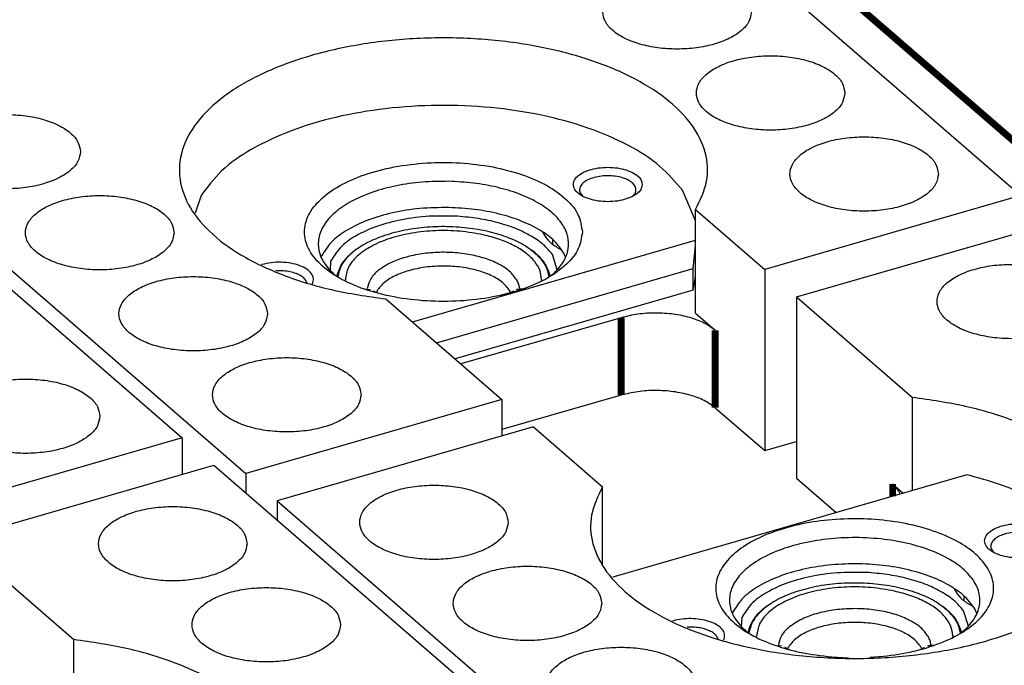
# Model space of a CAD drawing. Header units: inches. Extents: x -28 to 813, y -36 to 558.
# Tile 11 of 93: x 222 to 257, y 310 to 334. Entities that reach past the tile are written whole.
import ezdxf

# ---------------------------------------------------------------- set-up
doc = ezdxf.new("R2010")
doc.units = ezdxf.units.IN

# ---------------------------------------------------------------- blocks, each defined once
blk = doc.blocks.new('N2605-44106__19', base_point=(171.401, 302.036))
at = {"color": 7, "linetype": 'Continuous'}
for p, q in [((199.579, 342.964), (227.579, 318.715)), ((227.579, 318.715), (218.27, 316.027)), ((227.579, 318.715), (227.579, 317.387))]:
    blk.add_line(p, q, dxfattribs=at)
blk.add_open_spline([(224.585, 319.496), (224.565, 319.617), (224.52, 319.879), (224.211, 320.208), (223.778, 320.48), (223.218, 320.687), (222.575, 320.817), (221.885, 320.861), (221.196, 320.817), (220.552, 320.687), (219.994, 320.48), (219.556, 320.208), (219.262, 319.879), (219.15, 319.496), (219.262, 319.112), (219.556, 318.784), (219.994, 318.512), (220.552, 318.305), (221.196, 318.175), (221.885, 318.131), (222.575, 318.175), (223.218, 318.305), (223.778, 318.512), (224.211, 318.784), (224.52, 319.112), (224.565, 319.375), (224.585, 319.496)], degree=3, knots=[0, 0, 0, 0, 0.361315, 0.784122, 1.296258, 1.895189, 2.560197, 3.260521, 3.960845, 4.625852, 5.224784, 5.736919, 6.159727, 6.521042, 6.882357, 7.305164, 7.8173, 8.416231, 9.081239, 9.781563, 10.481886, 11.146894, 11.745825, 12.257961, 12.680769, 13.042084, 13.042084, 13.042084, 13.042084], dxfattribs=at)
blk = doc.blocks.new('N2605-64106_2__22', base_point=(171.401, 302.036))
blk.add_blockref('N2605-44106__19', (171.401, 302.036))
blk = doc.blocks.new('N2605-44106__25', base_point=(200.551, 276.791))
at = {"color": 7, "linetype": 'Continuous'}
for p, q in [((219.42, 315.031), (228.729, 317.719)), ((228.729, 317.719), (256.729, 293.47)), ((219.42, 315.031), (223.637, 311.379)), ((223.637, 307.993), (223.637, 311.379))]:
    blk.add_line(p, q, dxfattribs=at)
for points, knots in [([(229.935, 314.863), (229.915, 314.984), (229.87, 315.246), (229.561, 315.575), (229.128, 315.847), (228.568, 316.054), (227.925, 316.184), (227.235, 316.228), (226.546, 316.184), (225.902, 316.054), (225.344, 315.847), (224.906, 315.575), (224.612, 315.246), (224.5, 314.863), (224.612, 314.479), (224.906, 314.151), (225.344, 313.878), (225.902, 313.672), (226.546, 313.542), (227.235, 313.498), (227.925, 313.542), (228.568, 313.672), (229.128, 313.878), (229.561, 314.151), (229.87, 314.479), (229.915, 314.742), (229.935, 314.863)], [0, 0, 0, 0, 0.361315, 0.784122, 1.296258, 1.895189, 2.560197, 3.260521, 3.960845, 4.625852, 5.224784, 5.736919, 6.159727, 6.521042, 6.882357, 7.305164, 7.8173, 8.416231, 9.081239, 9.781563, 10.481886, 11.146894, 11.745825, 12.257961, 12.680769, 13.042084, 13.042084, 13.042084, 13.042084]), ([(233.335, 311.918), (233.315, 312.039), (233.27, 312.302), (232.961, 312.63), (232.528, 312.903), (231.968, 313.109), (231.325, 313.239), (230.635, 313.283), (229.946, 313.239), (229.302, 313.109), (228.744, 312.903), (228.306, 312.63), (228.012, 312.302), (227.9, 311.918), (228.012, 311.535), (228.306, 311.206), (228.744, 310.934), (229.302, 310.727), (229.946, 310.597), (230.635, 310.553), (231.325, 310.597), (231.968, 310.727), (232.528, 310.934), (232.961, 311.206), (233.27, 311.535), (233.315, 311.797), (233.335, 311.918)], [0, 0, 0, 0, 0.361315, 0.784122, 1.296258, 1.895189, 2.560197, 3.260521, 3.960845, 4.625852, 5.224784, 5.736919, 6.159727, 6.521042, 6.882357, 7.305164, 7.8173, 8.416231, 9.081239, 9.781563, 10.481886, 11.146894, 11.745825, 12.257961, 12.680769, 13.042084, 13.042084, 13.042084, 13.042084]), ([(212.379, 308.129), (212.212, 307.796), (211.885, 307.147), (211.959, 306.007), (212.509, 304.955), (213.478, 304.02), (214.804, 303.223), (216.433, 302.587), (218.294, 302.138), (220.305, 301.897), (222.372, 301.875), (224.401, 302.074), (226.299, 302.483), (227.98, 303.085), (229.37, 303.853), (230.411, 304.762), (231.053, 305.794), (231.214, 306.917), (230.854, 308.014), (230.048, 308.999), (228.864, 309.856), (227.352, 310.56), (225.578, 311.1), (224.299, 311.284), (223.637, 311.379)], [0, 0, 0, 0, 1.101153, 2.146265, 3.276588, 4.59339, 6.134789, 7.89074, 9.820504, 11.864503, 13.952631, 16.011009, 17.968283, 19.762231, 21.347634, 22.707244, 23.868164, 24.919255, 25.998678, 27.230556, 28.67831, 30.349337, 32.213818, 34.218788, 34.218788, 34.218788, 34.218788])]:
    blk.add_open_spline(points, degree=3, knots=knots, dxfattribs=at)
blk = doc.blocks.new('N2605-64106__28', base_point=(200.551, 276.791))
blk.add_blockref('N2605-44106__25', (200.551, 276.791))
blk = doc.blocks.new('N2605-61205_2', base_point=(160.35, 255.495))
for name, p in [('N2605-64106_2__22', (171.401, 302.036)), ('N2605-64106__28', (200.551, 276.791))]:
    blk.add_blockref(name, p)
blk = doc.blocks.new('N2605-23205_2_2__33', base_point=(228.05, 321.577))
at = {"color": 7, "linetype": 'Continuous'}
for p, q in [((243.964, 327.491), (243.998, 327.526)), ((246.236, 326.59), (245.763, 327.703)), ((228.267, 327.52), (228.05, 326.876)), ((242.112, 327.514), (242.137, 327.49)), ((235.945, 322.92), (246.236, 325.89)), ((241.05, 325.738), (241.05, 325.907)), ((241.517, 325.275), (241.457, 325.416)), ((246.159, 324.858), (246.236, 325.685)), ((232.645, 325.324), (232.632, 325.287)), ((230.474, 325.006), (230.445, 324.997)), ((231.012, 324.781), (230.98, 324.778)), ((236.82, 322.162), (246.159, 324.858)), ((240.972, 324.592), (241.107, 324.703)), ((246.159, 324.078), (246.159, 324.858)), ((232.11, 324.345), (232.104, 324.369)), ((232.302, 324.3), (232.312, 324.314)), ((233.134, 324.62), (233.155, 324.604)), ((246.159, 324.078), (246.236, 324.562)), ((246.159, 324.078), (237.495, 321.577))]:
    blk.add_line(p, q, dxfattribs=at)
for points, knots in [([(245.763, 327.703), (245.503, 328.007), (244.94, 328.667), (243.738, 329.403), (242.288, 330.022), (240.609, 330.472), (238.783, 330.744), (236.884, 330.822), (234.992, 330.705), (233.191, 330.396), (231.55, 329.912), (230.152, 329.263), (229.009, 328.501), (228.501, 327.829), (228.267, 327.52)], [0, 0, 0, 0, 1.194878, 2.587326, 4.173074, 5.921001, 7.783093, 9.701357, 11.613318, 13.456992, 15.175912, 16.724819, 18.07703, 19.235235, 19.235235, 19.235235, 19.235235]), ([(242.124, 326.19), (242.092, 326.398), (242.023, 326.846), (241.53, 327.424), (240.829, 327.915), (239.914, 328.307), (238.845, 328.58), (237.676, 328.721), (236.473, 328.721), (235.304, 328.58), (234.234, 328.307), (233.321, 327.915), (232.613, 327.424), (232.143, 326.846), (231.969, 326.19), (232.143, 325.534), (232.613, 324.956), (233.321, 324.465), (234.234, 324.073), (235.304, 323.8), (236.473, 323.659), (237.676, 323.659), (238.845, 323.8), (239.914, 324.073), (240.829, 324.465), (241.53, 324.956), (242.023, 325.534), (242.092, 325.982), (242.124, 326.19)], [0, 0, 0, 0, 0.621835, 1.33619, 2.190142, 3.186793, 4.301265, 5.492251, 6.709672, 7.900659, 9.01513, 10.011781, 10.865732, 11.580088, 12.201923, 12.823758, 13.538113, 14.392065, 15.388716, 16.503187, 17.694174, 18.911595, 20.102581, 21.217053, 22.213704, 23.067656, 23.782011, 24.403846, 24.403846, 24.403846, 24.403846]), ([(244.3, 327.915), (244.289, 327.976), (244.263, 328.111), (244.093, 328.273), (243.859, 328.403), (243.561, 328.494), (243.225, 328.542), (242.875, 328.542), (242.539, 328.494), (242.242, 328.403), (242.005, 328.273), (241.843, 328.111), (241.78, 327.915), (241.843, 327.719), (242.005, 327.557), (242.242, 327.428), (242.539, 327.336), (242.875, 327.288), (243.225, 327.288), (243.561, 327.336), (243.859, 327.428), (244.093, 327.557), (244.263, 327.719), (244.289, 327.854), (244.3, 327.915)], [0, 0, 0, 0, 0.183218, 0.402375, 0.671372, 0.985752, 1.330787, 1.686574, 2.031608, 2.345988, 2.614985, 2.834142, 3.01736, 3.200578, 3.419735, 3.688733, 4.003113, 4.348147, 4.703934, 5.048969, 5.363348, 5.632346, 5.851502, 6.034721, 6.034721, 6.034721, 6.034721]), ([(237.265, 328.03), (236.942, 328.027), (236.304, 328.021), (235.379, 327.885), (234.529, 327.663), (233.79, 327.356), (233.193, 326.977), (232.763, 326.537), (232.523, 326.044), (232.512, 325.522), (232.727, 325.019), (232.992, 324.759), (233.134, 324.62)], [0, 0, 0, 0, 0.968629, 1.910885, 2.796089, 3.598716, 4.302118, 4.903902, 5.423679, 5.90884, 6.422685, 7.015124, 7.015124, 7.015124, 7.015124]), ([(241.107, 324.703), (241.23, 324.837), (241.463, 325.089), (241.641, 325.564), (241.62, 326.051), (241.398, 326.514), (241.007, 326.932), (240.465, 327.297), (239.792, 327.601), (239.014, 327.831), (238.16, 327.986), (237.567, 328.015), (237.265, 328.03)], [0, 0, 0, 0, 0.543238, 1.021365, 1.478311, 1.967035, 2.527363, 3.177103, 3.91614, 4.732364, 5.605949, 6.512314, 6.512314, 6.512314, 6.512314]), ([(243.998, 327.526), (244.028, 327.57), (244.085, 327.656), (244.071, 327.821), (243.969, 327.963), (243.801, 328.079), (243.579, 328.167), (243.319, 328.222), (243.038, 328.239), (242.758, 328.218), (242.5, 328.16), (242.282, 328.07), (242.12, 327.951), (242.025, 327.807), (242.019, 327.642), (242.08, 327.558), (242.112, 327.514)], [0, 0, 0, 0, 0.15649, 0.300672, 0.464017, 0.664877, 0.904778, 1.174928, 1.461037, 1.746411, 2.01446, 2.251232, 2.4486, 2.609291, 2.753255, 2.912133, 2.912133, 2.912133, 2.912133]), ([(237.265, 327.077), (236.917, 327.073), (236.231, 327.065), (235.243, 326.907), (234.346, 326.651), (233.594, 326.295), (232.992, 325.873), (232.754, 325.496), (232.645, 325.324)], [0, 0, 0, 0, 1.043822, 2.054069, 2.99288, 3.830087, 4.549029, 5.155363, 5.155363, 5.155363, 5.155363]), ([(241.457, 325.416), (241.347, 325.571), (241.11, 325.905), (240.56, 326.288), (239.882, 326.617), (239.081, 326.863), (238.196, 327.03), (237.579, 327.062), (237.265, 327.077)], [0, 0, 0, 0, 0.564053, 1.222847, 1.97955, 2.822142, 3.728974, 4.67254, 4.67254, 4.67254, 4.67254]), ([(232.312, 324.314), (232.331, 324.375), (232.371, 324.498), (232.28, 324.697), (232.098, 324.854), (231.84, 324.979), (231.524, 325.062), (231.174, 325.097), (230.816, 325.086), (230.586, 325.032), (230.474, 325.006)], [0, 0, 0, 0, 0.184565, 0.376525, 0.610817, 0.897531, 1.22877, 1.586958, 1.94997, 2.294931, 2.294931, 2.294931, 2.294931]), ([(232.104, 324.369), (232.081, 324.411), (232.03, 324.502), (231.888, 324.604), (231.71, 324.688), (231.495, 324.748), (231.258, 324.783), (231.095, 324.782), (231.012, 324.781)], [0, 0, 0, 0, 0.141451, 0.310647, 0.509649, 0.734101, 0.975869, 1.224753, 1.224753, 1.224753, 1.224753])]:
    blk.add_open_spline(points, degree=3, knots=knots, dxfattribs=at)
blk = doc.blocks.new('N2605-44106__34', base_point=(231.036, 285.591))
at = {"color": 7, "linetype": 'Continuous'}
for p, q in [((249.904, 323.831), (259.213, 326.519)), ((249.904, 323.831), (249.904, 317.25)), ((249.904, 323.831), (254.121, 320.179)), ((254.121, 316.793), (254.121, 320.179)), ((240.345, 319.109), (231.036, 316.422)), ((240.345, 319.109), (242.863, 316.929)), ((249.904, 317.25), (251.354, 315.994)), ((242.863, 314.089), (242.863, 316.929)), ((253.404, 317.033), (253.791, 316.697)), ((253.684, 316.666), (253.68, 316.678)), ((231.036, 316.422), (231.036, 315.722)), ((231.036, 316.422), (259.036, 292.173)), ((255.641, 313.238), (255.668, 313.17)), ((248.823, 312.579), (248.773, 312.545)), ((255.232, 312.577), (255.201, 312.598)), ((256.208, 312.654), (256.317, 312.598)), ((247.922, 312.177), (247.902, 311.856)), ((256.158, 311.87), (255.986, 312.425)), ((248.14, 311.64), (248.139, 311.637)), ((255.907, 311.635), (255.898, 311.693))]:
    blk.add_line(p, q, dxfattribs=at)
at = {"color": 3, "linetype": 'Continuous', "const_width": 0.25}
blk.add_lwpolyline([(253.404, 316.586), (253.404, 317.033)], dxfattribs=at)
at = {"color": 7, "linetype": 'Continuous'}
for points, knots in [([(260.419, 323.663), (260.399, 323.784), (260.354, 324.046), (260.045, 324.375), (259.612, 324.647), (259.052, 324.854), (258.409, 324.984), (257.719, 325.028), (257.03, 324.984), (256.386, 324.854), (255.828, 324.647), (255.39, 324.375), (255.096, 324.046), (254.984, 323.663), (255.096, 323.279), (255.39, 322.951), (255.828, 322.678), (256.386, 322.472), (257.03, 322.342), (257.719, 322.298), (258.409, 322.342), (259.052, 322.472), (259.612, 322.678), (260.045, 322.951), (260.354, 323.279), (260.399, 323.542), (260.419, 323.663)], [0, 0, 0, 0, 0.361315, 0.784122, 1.296258, 1.895189, 2.560197, 3.260521, 3.960845, 4.625852, 5.224784, 5.736919, 6.159727, 6.521042, 6.882357, 7.305164, 7.8173, 8.416231, 9.081239, 9.781563, 10.481886, 11.146894, 11.745825, 12.257961, 12.680769, 13.042084, 13.042084, 13.042084, 13.042084]), ([(242.863, 316.929), (242.696, 316.596), (242.37, 315.947), (242.443, 314.807), (242.993, 313.755), (243.962, 312.82), (245.288, 312.023), (246.917, 311.387), (248.778, 310.938), (250.789, 310.697), (252.856, 310.675), (254.885, 310.874), (256.783, 311.283), (258.464, 311.885), (259.854, 312.653), (260.895, 313.562), (261.537, 314.594), (261.698, 315.717), (261.338, 316.814), (260.532, 317.799), (259.348, 318.656), (257.836, 319.36), (256.062, 319.9), (254.784, 320.084), (254.121, 320.179)], [0, 0, 0, 0, 1.101153, 2.146265, 3.276588, 4.59339, 6.134789, 7.89074, 9.820504, 11.864503, 13.952631, 16.011009, 17.968283, 19.762231, 21.347634, 22.707244, 23.868164, 24.919255, 25.998678, 27.230556, 28.67831, 30.349337, 32.213818, 34.218788, 34.218788, 34.218788, 34.218788]), ([(239.43, 315.64), (239.409, 315.761), (239.364, 316.024), (239.055, 316.353), (238.622, 316.625), (238.062, 316.832), (237.419, 316.961), (236.73, 317.005), (236.04, 316.961), (235.396, 316.832), (234.838, 316.625), (234.4, 316.353), (234.106, 316.024), (233.994, 315.64), (234.106, 315.257), (234.4, 314.928), (234.838, 314.656), (235.396, 314.449), (236.04, 314.32), (236.73, 314.275), (237.419, 314.32), (238.062, 314.449), (238.622, 314.656), (239.055, 314.928), (239.364, 315.257), (239.409, 315.52), (239.43, 315.64)], [0, 0, 0, 0, 0.361315, 0.784122, 1.296258, 1.895189, 2.560197, 3.260521, 3.960845, 4.625852, 5.224784, 5.736919, 6.159727, 6.521042, 6.882357, 7.305164, 7.8173, 8.416231, 9.081239, 9.781563, 10.481886, 11.146894, 11.745825, 12.257961, 12.680769, 13.042084, 13.042084, 13.042084, 13.042084]), ([(253.68, 316.678), (253.646, 316.741), (253.574, 316.875), (253.462, 316.978), (253.404, 317.033)], [0, 0, 0, 0, 0.2138008, 0.4525077, 0.4525077, 0.4525077, 0.4525077]), ([(242.83, 312.696), (242.809, 312.817), (242.764, 313.08), (242.455, 313.408), (242.022, 313.68), (241.462, 313.887), (240.819, 314.017), (240.13, 314.061), (239.44, 314.017), (238.796, 313.887), (238.238, 313.68), (237.8, 313.408), (237.506, 313.08), (237.394, 312.696), (237.506, 312.312), (237.8, 311.984), (238.238, 311.712), (238.796, 311.505), (239.44, 311.375), (240.13, 311.331), (240.819, 311.375), (241.462, 311.505), (242.022, 311.712), (242.455, 311.984), (242.764, 312.312), (242.809, 312.575), (242.83, 312.696)], [0, 0, 0, 0, 0.361315, 0.784122, 1.296258, 1.895189, 2.560197, 3.260521, 3.960845, 4.625852, 5.224784, 5.736919, 6.159727, 6.521042, 6.882357, 7.305164, 7.8173, 8.416231, 9.081239, 9.781563, 10.481886, 11.146894, 11.745825, 12.257961, 12.680769, 13.042084, 13.042084, 13.042084, 13.042084]), ([(252.541, 313.812), (252.196, 313.821), (251.515, 313.838), (250.526, 313.71), (249.621, 313.477), (248.863, 313.136), (248.257, 312.723), (248.027, 312.348), (247.922, 312.177)], [0, 0, 0, 0, 1.03226, 2.041228, 2.982872, 3.821232, 4.535532, 5.131072, 5.131072, 5.131072, 5.131072]), ([(255.986, 312.425), (255.883, 312.548), (255.661, 312.811), (255.199, 313.118), (254.644, 313.385), (253.999, 313.593), (253.289, 313.745), (252.794, 313.789), (252.541, 313.812)], [0, 0, 0, 0, 0.478415, 1.026662, 1.645031, 2.325654, 3.055214, 3.81685, 3.81685, 3.81685, 3.81685]), ([(255.668, 313.17), (255.731, 313.073), (255.871, 312.86), (256.089, 312.727), (256.208, 312.654)], [0, 0, 0, 0, 0.3433648, 0.7547548, 0.7547548, 0.7547548, 0.7547548]), ([(248.773, 312.545), (248.613, 312.412), (248.318, 312.167), (248.196, 311.805), (248.14, 311.64)], [0, 0, 0, 0, 0.60991, 1.1243, 1.1243, 1.1243, 1.1243]), ([(255.898, 311.693), (255.835, 311.855), (255.696, 312.21), (255.395, 312.448), (255.232, 312.577)], [0, 0, 0, 0, 0.514339, 1.125361, 1.125361, 1.125361, 1.125361]), ([(246.23, 309.752), (246.209, 309.872), (246.164, 310.135), (245.855, 310.464), (245.422, 310.736), (244.862, 310.943), (244.219, 311.072), (243.53, 311.116), (242.84, 311.072), (242.196, 310.943), (241.638, 310.736), (241.2, 310.464), (240.906, 310.135), (240.794, 309.752), (240.906, 309.368), (241.2, 309.039), (241.638, 308.767), (242.196, 308.56), (242.84, 308.431), (243.53, 308.387), (244.219, 308.431), (244.862, 308.56), (245.422, 308.767), (245.855, 309.039), (246.164, 309.368), (246.209, 309.631), (246.23, 309.752)], [0, 0, 0, 0, 0.361315, 0.784122, 1.296258, 1.895189, 2.560197, 3.260521, 3.960845, 4.625852, 5.224784, 5.736919, 6.159727, 6.521042, 6.882357, 7.305164, 7.8173, 8.416231, 9.081239, 9.781563, 10.481886, 11.146894, 11.745825, 12.257961, 12.680769, 13.042084, 13.042084, 13.042084, 13.042084])]:
    blk.add_open_spline(points, degree=3, knots=knots, dxfattribs=at)
blk = doc.blocks.new('N2605-21705__36', base_point=(248.18, 310.915))
at = {"color": 7, "linetype": 'Continuous'}
for p, q in [((248.463, 311.455), (248.46, 311.511)), ((255.589, 311.511), (255.586, 311.46))]:
    blk.add_line(p, q, dxfattribs=at)
at = {"color": 3, "linetype": 'Continuous', "const_width": 0.25}
for points in [[(249.252, 311.174), (249.25, 311.138)], [(249.586, 311.068), (249.572, 311.04)], [(254.476, 311.041), (254.463, 311.068)], [(254.799, 311.134), (254.796, 311.189)]]:
    blk.add_lwpolyline(points, dxfattribs=at)
at = {"color": 7, "linetype": 'Continuous'}
for points, knots in [([(255.455, 312.385), (255.306, 312.508), (254.985, 312.775), (254.375, 313.052), (253.668, 313.269), (252.882, 313.403), (252.058, 313.451), (251.232, 313.41), (250.442, 313.282), (249.726, 313.074), (249.112, 312.794), (248.635, 312.452), (248.29, 312.06), (248.215, 311.754), (248.18, 311.612)], [0, 0, 0, 0, 0.578022, 1.245917, 1.992084, 2.795462, 3.629382, 4.464497, 5.271356, 6.022977, 6.697723, 7.283059, 7.781102, 8.216184, 8.216184, 8.216184, 8.216184]), ([(253.474, 313.139), (253.193, 313.189), (252.622, 313.292), (251.748, 313.304), (250.893, 313.22), (250.105, 313.033), (249.426, 312.758), (248.905, 312.406), (248.537, 311.989), (248.484, 311.662), (248.46, 311.511)], [0, 0, 0, 0, 0.855777, 1.739255, 2.609864, 3.428462, 4.162121, 4.790114, 5.312925, 5.765101, 5.765101, 5.765101, 5.765101]), ([(255.589, 311.511), (255.575, 311.627), (255.546, 311.87), (255.329, 312.205), (255.006, 312.507), (254.576, 312.77), (254.057, 312.991), (253.674, 313.088), (253.474, 313.139)], [0, 0, 0, 0, 0.346291, 0.727002, 1.164432, 1.666799, 2.23172, 2.849709, 2.849709, 2.849709, 2.849709]), ([(255.869, 311.612), (255.837, 311.749), (255.769, 312.044), (255.564, 312.266), (255.455, 312.385)], [0, 0, 0, 0, 0.4169466, 0.8906041, 0.8906041, 0.8906041, 0.8906041])]:
    blk.add_open_spline(points, degree=3, knots=knots, dxfattribs=at)
at = {"color": 3, "linetype": 'Continuous'}
for points, knots in [([(254.705, 311.475), (254.629, 311.582), (254.464, 311.816), (254.066, 312.071), (253.576, 312.283), (252.999, 312.429), (252.371, 312.506), (251.724, 312.508), (251.093, 312.437), (250.512, 312.295), (250.01, 312.09), (249.619, 311.831), (249.336, 311.528), (249.278, 311.286), (249.252, 311.174)], [0, 0, 0, 0, 0.389117, 0.85243, 1.390575, 1.990394, 2.630547, 3.285267, 3.927317, 4.530733, 5.073757, 5.542503, 5.936397, 6.276022, 6.276022, 6.276022, 6.276022]), ([(254.463, 311.068), (254.385, 311.176), (254.212, 311.413), (253.79, 311.66), (253.272, 311.856), (252.669, 311.976), (252.024, 312.018), (251.38, 311.976), (250.777, 311.856), (250.259, 311.66), (249.837, 311.413), (249.664, 311.176), (249.586, 311.068)], [0, 0, 0, 0, 0.395402, 0.87434, 1.434451, 2.056355, 2.711287, 3.366221, 3.988128, 4.548242, 5.027186, 5.422593, 5.422593, 5.422593, 5.422593]), ([(254.796, 311.189), (254.788, 311.238), (254.772, 311.338), (254.727, 311.429), (254.705, 311.475)], [0, 0, 0, 0, 0.1475922, 0.3019529, 0.3019529, 0.3019529, 0.3019529])]:
    blk.add_open_spline(points, degree=3, knots=knots, dxfattribs=at)
blk = doc.blocks.new('N2605-64106__37', base_point=(231.036, 285.591))
for name, p in [('N2605-44106__34', (231.036, 285.591)), ('N2605-21705__36', (248.18, 310.915))]:
    blk.add_blockref(name, p)
blk = doc.blocks.new('N2605-23205__39', base_point=(243.237, 310.721))
at = {"color": 7, "linetype": 'Continuous'}
for p, q in [((256.106, 317.366), (243.237, 313.651)), ((257.034, 314.602), (257.085, 314.544)), ((261.067, 313.991), (261.023, 314.199)), ((256, 312.79), (256, 312.959)), ((247.595, 312.377), (247.582, 312.339)), ((256.467, 312.328), (256.407, 312.469)), ((245.505, 312.081), (245.396, 312.049)), ((246.036, 311.836), (245.93, 311.831)), ((247.061, 311.398), (247.037, 311.459)), ((248.084, 311.673), (248.105, 311.657)), ((255.922, 311.644), (256.057, 311.756)), ((247.251, 311.353), (247.281, 311.412)), ((251.182, 310.753), (251.795, 310.721)), ((252.586, 310.737), (253.074, 310.773))]:
    blk.add_line(p, q, dxfattribs=at)
for points, knots in [([(261.023, 314.199), (260.904, 314.427), (260.651, 314.908), (260.043, 315.529), (259.275, 316.104), (258.343, 316.609), (257.275, 317.046), (256.505, 317.257), (256.106, 317.366)], [0, 0, 0, 0, 0.768013, 1.623023, 2.578863, 3.637745, 4.793269, 6.032805, 6.032805, 6.032805, 6.032805]), ([(253.074, 310.773), (253.438, 310.824), (254.139, 310.922), (255.11, 311.218), (255.93, 311.608), (256.561, 312.085), (256.974, 312.635), (257.123, 313.247), (256.97, 313.859), (256.553, 314.408), (255.919, 314.884), (255.097, 315.274), (254.124, 315.563), (253.048, 315.737), (251.92, 315.789), (250.797, 315.714), (249.736, 315.518), (248.788, 315.209), (247.998, 314.802), (247.402, 314.313), (247.029, 313.75), (246.931, 313.132), (247.133, 312.528), (247.589, 311.991), (248.257, 311.529), (249.108, 311.157), (250.102, 310.88), (250.814, 310.797), (251.182, 310.753)], [0, 0, 0, 0, 1.100599, 2.121235, 3.030568, 3.811894, 4.472461, 5.055433, 5.639012, 6.301078, 7.084227, 7.995288, 9.017295, 10.11875, 11.25977, 12.396723, 13.486352, 14.489944, 15.378148, 16.137567, 16.780742, 17.35768, 17.949848, 18.630639, 19.43588, 20.367519, 21.405569, 22.516733, 22.516733, 22.516733, 22.516733]), ([(259.25, 314.968), (259.239, 315.029), (259.213, 315.164), (259.043, 315.326), (258.809, 315.455), (258.511, 315.547), (258.175, 315.595), (257.825, 315.595), (257.489, 315.547), (257.192, 315.455), (256.955, 315.326), (256.793, 315.164), (256.73, 314.968), (256.793, 314.772), (256.955, 314.61), (257.192, 314.481), (257.489, 314.389), (257.825, 314.341), (258.175, 314.341), (258.511, 314.389), (258.809, 314.481), (259.043, 314.61), (259.213, 314.772), (259.239, 314.907), (259.25, 314.968)], [0, 0, 0, 0, 0.183218, 0.402375, 0.671372, 0.985752, 1.330787, 1.686574, 2.031608, 2.345988, 2.614985, 2.834142, 3.01736, 3.200578, 3.419735, 3.688733, 4.003113, 4.348147, 4.703934, 5.048969, 5.363348, 5.632346, 5.851502, 6.034721, 6.034721, 6.034721, 6.034721]), ([(256.057, 311.756), (256.196, 311.909), (256.457, 312.197), (256.617, 312.759), (256.503, 313.321), (256.138, 313.829), (255.57, 314.267), (254.827, 314.627), (253.942, 314.895), (252.96, 315.056), (251.93, 315.104), (250.905, 315.035), (249.937, 314.854), (249.076, 314.568), (248.362, 314.193), (247.829, 313.742), (247.505, 313.222), (247.441, 312.655), (247.65, 312.102), (247.932, 311.823), (248.084, 311.673)], [0, 0, 0, 0, 0.615524, 1.152744, 1.682609, 2.280067, 2.988103, 3.814976, 4.745636, 5.750867, 6.793315, 7.831995, 8.826279, 9.739929, 10.545788, 11.232245, 11.813071, 12.33818, 12.885188, 13.519929, 13.519929, 13.519929, 13.519929]), ([(257.554, 315.234), (257.483, 315.215), (257.35, 315.177), (257.179, 315.088), (257.051, 314.98), (256.977, 314.855), (256.968, 314.717), (257.012, 314.641), (257.034, 314.602)], [0, 0, 0, 0, 0.2199192, 0.4131492, 0.5763667, 0.7133312, 0.8379444, 0.9709819, 0.9709819, 0.9709819, 0.9709819]), ([(258.917, 314.544), (258.956, 314.592), (259.03, 314.681), (259.027, 314.868), (258.911, 315.025), (258.72, 315.149), (258.466, 315.239), (258.171, 315.286), (257.859, 315.291), (257.654, 315.253), (257.554, 315.234)], [0, 0, 0, 0, 0.178952, 0.33745, 0.517145, 0.74265, 1.014454, 1.319029, 1.635994, 1.942754, 1.942754, 1.942754, 1.942754]), ([(256.407, 312.469), (256.291, 312.631), (256.037, 312.984), (255.446, 313.38), (254.717, 313.715), (253.858, 313.959), (252.915, 314.107), (251.93, 314.15), (250.95, 314.087), (250.02, 313.919), (249.182, 313.658), (248.481, 313.309), (247.921, 312.899), (247.697, 312.541), (247.595, 312.377)], [0, 0, 0, 0, 0.594416, 1.293854, 2.100457, 2.998672, 3.962016, 4.957635, 5.949819, 6.903154, 7.785707, 8.572677, 9.251269, 9.82801, 9.82801, 9.82801, 9.82801]), ([(247.281, 311.412), (247.291, 311.47), (247.312, 311.59), (247.211, 311.768), (247.036, 311.914), (246.791, 312.03), (246.496, 312.11), (246.169, 312.147), (245.832, 312.144), (245.612, 312.101), (245.505, 312.081)], [0, 0, 0, 0, 0.170987, 0.35564, 0.579924, 0.850314, 1.159895, 1.494316, 1.835516, 2.164512, 2.164512, 2.164512, 2.164512]), ([(247.037, 311.459), (247.012, 311.495), (246.955, 311.575), (246.824, 311.664), (246.661, 311.74), (246.469, 311.795), (246.257, 311.83), (246.111, 311.834), (246.036, 311.836)], [0, 0, 0, 0, 0.133001, 0.289431, 0.46989, 0.670997, 0.886904, 1.110317, 1.110317, 1.110317, 1.110317])]:
    blk.add_open_spline(points, degree=3, knots=knots, dxfattribs=at)
blk = doc.blocks.new('N2605-21705_2__40', base_point=(233.23, 323.862))
at = {"color": 7, "linetype": 'Continuous'}
for p, q in [((233.513, 324.402), (233.51, 324.458)), ((240.639, 324.458), (240.636, 324.407))]:
    blk.add_line(p, q, dxfattribs=at)
at = {"color": 3, "linetype": 'Continuous', "const_width": 0.25}
for points in [[(234.302, 324.122), (234.3, 324.085)], [(234.636, 324.015), (234.622, 323.987)], [(239.526, 323.988), (239.513, 324.015)], [(239.849, 324.081), (239.846, 324.136)]]:
    blk.add_lwpolyline(points, dxfattribs=at)
at = {"color": 7, "linetype": 'Continuous'}
for points, knots in [([(240.505, 325.332), (240.356, 325.455), (240.035, 325.722), (239.425, 325.999), (238.718, 326.216), (237.932, 326.35), (237.108, 326.398), (236.282, 326.357), (235.492, 326.229), (234.776, 326.021), (234.162, 325.741), (233.685, 325.399), (233.34, 325.007), (233.265, 324.701), (233.23, 324.559)], [0, 0, 0, 0, 0.578022, 1.245916, 1.992083, 2.795461, 3.629382, 4.464497, 5.271357, 6.022979, 6.697726, 7.283062, 7.781107, 8.216188, 8.216188, 8.216188, 8.216188]), ([(238.524, 326.086), (238.243, 326.136), (237.672, 326.239), (236.798, 326.251), (235.943, 326.167), (235.155, 325.981), (234.476, 325.705), (233.955, 325.353), (233.587, 324.936), (233.534, 324.609), (233.51, 324.458)], [0, 0, 0, 0, 0.855778, 1.739257, 2.609866, 3.428464, 4.162123, 4.790116, 5.312927, 5.765103, 5.765103, 5.765103, 5.765103]), ([(240.639, 324.458), (240.625, 324.574), (240.596, 324.817), (240.379, 325.152), (240.056, 325.455), (239.626, 325.717), (239.107, 325.938), (238.724, 326.035), (238.524, 326.086)], [0, 0, 0, 0, 0.346291, 0.727003, 1.164434, 1.666802, 2.231724, 2.849715, 2.849715, 2.849715, 2.849715]), ([(240.919, 324.559), (240.887, 324.696), (240.819, 324.991), (240.614, 325.213), (240.505, 325.332)], [0, 0, 0, 0, 0.4169437, 0.8905974, 0.8905974, 0.8905974, 0.8905974])]:
    blk.add_open_spline(points, degree=3, knots=knots, dxfattribs=at)
at = {"color": 3, "linetype": 'Continuous'}
for points, knots in [([(239.755, 324.423), (239.679, 324.529), (239.514, 324.763), (239.116, 325.019), (238.626, 325.23), (238.049, 325.376), (237.421, 325.453), (236.774, 325.455), (236.143, 325.384), (235.562, 325.242), (235.06, 325.037), (234.669, 324.778), (234.386, 324.475), (234.328, 324.233), (234.302, 324.122)], [0, 0, 0, 0, 0.389117, 0.85243, 1.390575, 1.990394, 2.630547, 3.285266, 3.927315, 4.530731, 5.073755, 5.542501, 5.936395, 6.27602, 6.27602, 6.27602, 6.27602]), ([(239.513, 324.015), (239.435, 324.123), (239.262, 324.36), (238.84, 324.607), (238.322, 324.803), (237.719, 324.923), (237.074, 324.965), (236.43, 324.923), (235.827, 324.803), (235.309, 324.607), (234.887, 324.36), (234.714, 324.123), (234.636, 324.015)], [0, 0, 0, 0, 0.395402, 0.874342, 1.434453, 2.056357, 2.71129, 3.366224, 3.988131, 4.548245, 5.027189, 5.422595, 5.422595, 5.422595, 5.422595]), ([(239.846, 324.136), (239.838, 324.185), (239.822, 324.285), (239.777, 324.376), (239.755, 324.423)], [0, 0, 0, 0, 0.1475923, 0.3019532, 0.3019532, 0.3019532, 0.3019532])]:
    blk.add_open_spline(points, degree=3, knots=knots, dxfattribs=at)
blk = doc.blocks.new('N2605-44106__41', base_point=(201.886, 316.718))
at = {"color": 7, "linetype": 'Continuous'}
for p, q in [((230.063, 351.764), (258.063, 327.515)), ((201.886, 341.666), (229.886, 317.418)), ((258.063, 327.515), (248.754, 324.827)), ((246.236, 327.008), (248.754, 324.827)), ((246.236, 323.24), (246.236, 327.008)), ((240.691, 326.185), (240.718, 326.117)), ((233.872, 325.526), (233.823, 325.492)), ((240.282, 325.524), (240.251, 325.545)), ((241.258, 325.601), (241.367, 325.545)), ((232.972, 325.124), (232.952, 324.803)), ((241.208, 324.817), (241.036, 325.372)), ((248.754, 324.827), (248.754, 318.246)), ((233.19, 324.587), (233.189, 324.584)), ((240.957, 324.582), (240.948, 324.64)), ((234.978, 323.758), (239.195, 320.105)), ((246.236, 323.24), (246.954, 322.619)), ((243.539, 323.076), (237.708, 321.393)), ((239.195, 320.105), (229.886, 317.418)), ((243.539, 320.262), (239.195, 319.008)), ((239.195, 320.105), (239.195, 318.777)), ((246.954, 319.804), (248.754, 318.246)), ((248.754, 318.246), (249.904, 318.577)), ((229.886, 317.418), (229.886, 316.718))]:
    blk.add_line(p, q, dxfattribs=at)
at = {"color": 3, "linetype": 'Continuous', "const_width": 0.25}
for points in [[(243.539, 323.076), (243.539, 320.262)], [(246.954, 322.619), (246.954, 319.804)]]:
    blk.add_lwpolyline(points, dxfattribs=at)
at = {"color": 7, "linetype": 'Continuous'}
for points, knots in [([(248.269, 334.185), (248.249, 334.306), (248.204, 334.568), (247.895, 334.897), (247.462, 335.169), (246.902, 335.376), (246.259, 335.506), (245.569, 335.55), (244.88, 335.506), (244.236, 335.376), (243.678, 335.169), (243.24, 334.897), (242.946, 334.568), (242.834, 334.185), (242.946, 333.801), (243.24, 333.473), (243.678, 333.201), (244.236, 332.994), (244.88, 332.864), (245.569, 332.82), (246.259, 332.864), (246.902, 332.994), (247.462, 333.201), (247.895, 333.473), (248.204, 333.801), (248.249, 334.064), (248.269, 334.185)], [0, 0, 0, 0, 0.361315, 0.784122, 1.296258, 1.895189, 2.560197, 3.260521, 3.960845, 4.625852, 5.224784, 5.736919, 6.159727, 6.521042, 6.882357, 7.305164, 7.8173, 8.416231, 9.081239, 9.781563, 10.481886, 11.146894, 11.745825, 12.257961, 12.680769, 13.042084, 13.042084, 13.042084, 13.042084]), ([(246.236, 327.008), (246.403, 327.341), (246.729, 327.99), (246.656, 329.129), (246.106, 330.181), (245.137, 331.116), (243.811, 331.914), (242.182, 332.55), (240.32, 332.999), (238.31, 333.239), (236.243, 333.261), (234.214, 333.063), (232.316, 332.653), (230.635, 332.052), (229.245, 331.283), (228.203, 330.375), (227.561, 329.342), (227.401, 328.219), (227.761, 327.122), (228.567, 326.137), (229.751, 325.28), (231.263, 324.577), (233.037, 324.037), (234.315, 323.853), (234.978, 323.758)], [0, 0, 0, 0, 1.101153, 2.146265, 3.276588, 4.59339, 6.134789, 7.89074, 9.820504, 11.864503, 13.952631, 16.011009, 17.968283, 19.762231, 21.347634, 22.707244, 23.868164, 24.919255, 25.998678, 27.230556, 28.67831, 30.349337, 32.213818, 34.218788, 34.218788, 34.218788, 34.218788]), ([(251.669, 331.24), (251.649, 331.361), (251.604, 331.624), (251.295, 331.953), (250.862, 332.225), (250.302, 332.432), (249.659, 332.561), (248.969, 332.605), (248.28, 332.561), (247.636, 332.432), (247.078, 332.225), (246.64, 331.953), (246.346, 331.624), (246.234, 331.24), (246.346, 330.857), (246.64, 330.528), (247.078, 330.256), (247.636, 330.049), (248.28, 329.92), (248.969, 329.875), (249.659, 329.92), (250.302, 330.049), (250.862, 330.256), (251.295, 330.528), (251.604, 330.857), (251.649, 331.119), (251.669, 331.24)], [0, 0, 0, 0, 0.361315, 0.784122, 1.296258, 1.895189, 2.560197, 3.260521, 3.960845, 4.625852, 5.224784, 5.736919, 6.159727, 6.521042, 6.882357, 7.305164, 7.8173, 8.416231, 9.081239, 9.781563, 10.481886, 11.146894, 11.745825, 12.257961, 12.680769, 13.042084, 13.042084, 13.042084, 13.042084]), ([(223.88, 329.107), (223.859, 329.228), (223.814, 329.491), (223.505, 329.819), (223.072, 330.092), (222.512, 330.298), (221.869, 330.428), (221.18, 330.472), (220.49, 330.428), (219.846, 330.298), (219.288, 330.092), (218.85, 329.819), (218.556, 329.491), (218.444, 329.107), (218.556, 328.724), (218.85, 328.395), (219.288, 328.123), (219.846, 327.916), (220.49, 327.786), (221.18, 327.742), (221.869, 327.786), (222.512, 327.916), (223.072, 328.123), (223.505, 328.395), (223.814, 328.724), (223.859, 328.986), (223.88, 329.107)], [0, 0, 0, 0, 0.361315, 0.784122, 1.296258, 1.895189, 2.560197, 3.260521, 3.960845, 4.625852, 5.224784, 5.736919, 6.159727, 6.521042, 6.882357, 7.305164, 7.8173, 8.416231, 9.081239, 9.781563, 10.481886, 11.146894, 11.745825, 12.257961, 12.680769, 13.042084, 13.042084, 13.042084, 13.042084]), ([(255.069, 328.296), (255.049, 328.417), (255.004, 328.679), (254.695, 329.008), (254.262, 329.28), (253.702, 329.487), (253.059, 329.617), (252.369, 329.661), (251.68, 329.617), (251.036, 329.487), (250.478, 329.28), (250.04, 329.008), (249.746, 328.679), (249.634, 328.296), (249.746, 327.912), (250.04, 327.584), (250.478, 327.312), (251.036, 327.105), (251.68, 326.975), (252.369, 326.931), (253.059, 326.975), (253.702, 327.105), (254.262, 327.312), (254.695, 327.584), (255.004, 327.912), (255.049, 328.175), (255.069, 328.296)], [0, 0, 0, 0, 0.361315, 0.784122, 1.296258, 1.895189, 2.560197, 3.260521, 3.960845, 4.625852, 5.224784, 5.736919, 6.159727, 6.521042, 6.882357, 7.305164, 7.8173, 8.416231, 9.081239, 9.781563, 10.481886, 11.146894, 11.745825, 12.257961, 12.680769, 13.042084, 13.042084, 13.042084, 13.042084]), ([(227.28, 326.163), (227.259, 326.284), (227.214, 326.546), (226.905, 326.875), (226.472, 327.147), (225.912, 327.354), (225.269, 327.483), (224.58, 327.528), (223.89, 327.483), (223.246, 327.354), (222.688, 327.147), (222.25, 326.875), (221.956, 326.546), (221.844, 326.163), (221.956, 325.779), (222.25, 325.45), (222.688, 325.178), (223.246, 324.972), (223.89, 324.842), (224.58, 324.798), (225.269, 324.842), (225.912, 324.972), (226.472, 325.178), (226.905, 325.45), (227.214, 325.779), (227.259, 326.042), (227.28, 326.163)], [0, 0, 0, 0, 0.361315, 0.784122, 1.296258, 1.895189, 2.560197, 3.260521, 3.960845, 4.625852, 5.224784, 5.736919, 6.159727, 6.521042, 6.882357, 7.305164, 7.8173, 8.416231, 9.081239, 9.781563, 10.481886, 11.146894, 11.745825, 12.257961, 12.680769, 13.042084, 13.042084, 13.042084, 13.042084]), ([(237.591, 326.759), (237.246, 326.768), (236.565, 326.786), (235.576, 326.657), (234.671, 326.424), (233.913, 326.083), (233.307, 325.67), (233.077, 325.295), (232.972, 325.124)], [0, 0, 0, 0, 1.032261, 2.04123, 2.982874, 3.821234, 4.535534, 5.131074, 5.131074, 5.131074, 5.131074]), ([(241.036, 325.372), (240.933, 325.495), (240.711, 325.758), (240.249, 326.065), (239.694, 326.332), (239.049, 326.54), (238.339, 326.692), (237.844, 326.736), (237.591, 326.759)], [0, 0, 0, 0, 0.478415, 1.026662, 1.645031, 2.325654, 3.055215, 3.81685, 3.81685, 3.81685, 3.81685]), ([(240.718, 326.117), (240.781, 326.02), (240.921, 325.807), (241.139, 325.674), (241.258, 325.601)], [0, 0, 0, 0, 0.3433645, 0.7547542, 0.7547542, 0.7547542, 0.7547542]), ([(233.823, 325.492), (233.663, 325.359), (233.368, 325.114), (233.246, 324.752), (233.19, 324.587)], [0, 0, 0, 0, 0.609908, 1.124296, 1.124296, 1.124296, 1.124296]), ([(240.948, 324.64), (240.885, 324.802), (240.746, 325.158), (240.445, 325.395), (240.282, 325.524)], [0, 0, 0, 0, 0.514341, 1.125366, 1.125366, 1.125366, 1.125366]), ([(230.68, 323.218), (230.659, 323.339), (230.614, 323.602), (230.305, 323.93), (229.872, 324.203), (229.312, 324.409), (228.669, 324.539), (227.98, 324.583), (227.29, 324.539), (226.646, 324.409), (226.088, 324.203), (225.65, 323.93), (225.356, 323.602), (225.244, 323.218), (225.356, 322.835), (225.65, 322.506), (226.088, 322.234), (226.646, 322.027), (227.29, 321.897), (227.98, 321.853), (228.669, 321.897), (229.312, 322.027), (229.872, 322.234), (230.305, 322.506), (230.614, 322.835), (230.659, 323.097), (230.68, 323.218)], [0, 0, 0, 0, 0.361315, 0.784122, 1.296258, 1.895189, 2.560197, 3.260521, 3.960845, 4.625852, 5.224784, 5.736919, 6.159727, 6.521042, 6.882357, 7.305164, 7.8173, 8.416231, 9.081239, 9.781563, 10.481886, 11.146894, 11.745825, 12.257961, 12.680769, 13.042084, 13.042084, 13.042084, 13.042084]), ([(246.954, 322.619), (246.825, 322.711), (246.544, 322.912), (246.021, 323.095), (245.427, 323.218), (244.789, 323.256), (244.149, 323.222), (243.739, 323.124), (243.539, 323.076)], [0, 0, 0, 0, 0.4742, 1.028766, 1.644514, 2.292962, 2.941409, 3.557157, 3.557157, 3.557157, 3.557157]), ([(234.08, 320.274), (234.059, 320.395), (234.014, 320.657), (233.705, 320.986), (233.272, 321.258), (232.712, 321.465), (232.069, 321.594), (231.38, 321.639), (230.69, 321.594), (230.046, 321.465), (229.488, 321.258), (229.05, 320.986), (228.756, 320.657), (228.644, 320.274), (228.756, 319.89), (229.05, 319.562), (229.488, 319.289), (230.046, 319.083), (230.69, 318.953), (231.38, 318.909), (232.069, 318.953), (232.712, 319.083), (233.272, 319.289), (233.705, 319.562), (234.014, 319.89), (234.059, 320.153), (234.08, 320.274)], [0, 0, 0, 0, 0.361315, 0.784122, 1.296258, 1.895189, 2.560197, 3.260521, 3.960845, 4.625852, 5.224784, 5.736919, 6.159727, 6.521042, 6.882357, 7.305164, 7.8173, 8.416231, 9.081239, 9.781563, 10.481886, 11.146894, 11.745825, 12.257961, 12.680769, 13.042084, 13.042084, 13.042084, 13.042084]), ([(246.954, 319.804), (246.825, 319.897), (246.544, 320.097), (246.021, 320.28), (245.427, 320.403), (244.789, 320.442), (244.149, 320.407), (243.739, 320.309), (243.539, 320.262)], [0, 0, 0, 0, 0.4742, 1.028766, 1.644514, 2.292962, 2.941409, 3.557157, 3.557157, 3.557157, 3.557157])]:
    blk.add_open_spline(points, degree=3, knots=knots, dxfattribs=at)
blk = doc.blocks.new('N2605-64106_2__43', base_point=(201.886, 316.718))
for name, p in [('N2605-44106__41', (201.886, 316.718)), ('N2605-21705_2__40', (233.23, 323.862))]:
    blk.add_blockref(name, p)
blk = doc.blocks.new('N2605-61205', base_point=(200.804, 265.019))
for name, p in [('N2605-64106_2__43', (201.886, 316.718)), ('N2605-23205_2_2__33', (228.05, 321.577)), ('N2605-64106__37', (231.036, 285.591)), ('N2605-23205__39', (243.237, 310.721))]:
    blk.add_blockref(name, p)
blk = doc.blocks.new('N2605-01070', base_point=(229.051, 272.728))
at = {"color": 3, "linetype": 'Continuous', "const_width": 0.25}
blk.add_lwpolyline([(292.344, 299.58), (230.994, 352.711)], dxfattribs=at)
blk = doc.blocks.new('N2605-64170', base_point=(42.656, 167.422))
blk.add_blockref('N2605-01070', (229.051, 272.728))
blk = doc.blocks.new('N2605-96570__120', base_point=(42.656, 167.422))
for name, p in [('N2605-64170', (42.656, 167.422)), ('N2605-61205', (200.804, 265.019)), ('N2605-61205_2', (160.35, 255.495))]:
    blk.add_blockref(name, p)
blk = doc.blocks.new('Gen1', base_point=(419.4, 356.4))
blk.add_blockref('N2605-96570__120', (42.656, 167.422))

msp = doc.modelspace()

# ---------------------------------------------------------------- block references
msp.add_blockref('Gen1', (419.4, 356.4))

doc.saveas('drawing.dxf')
